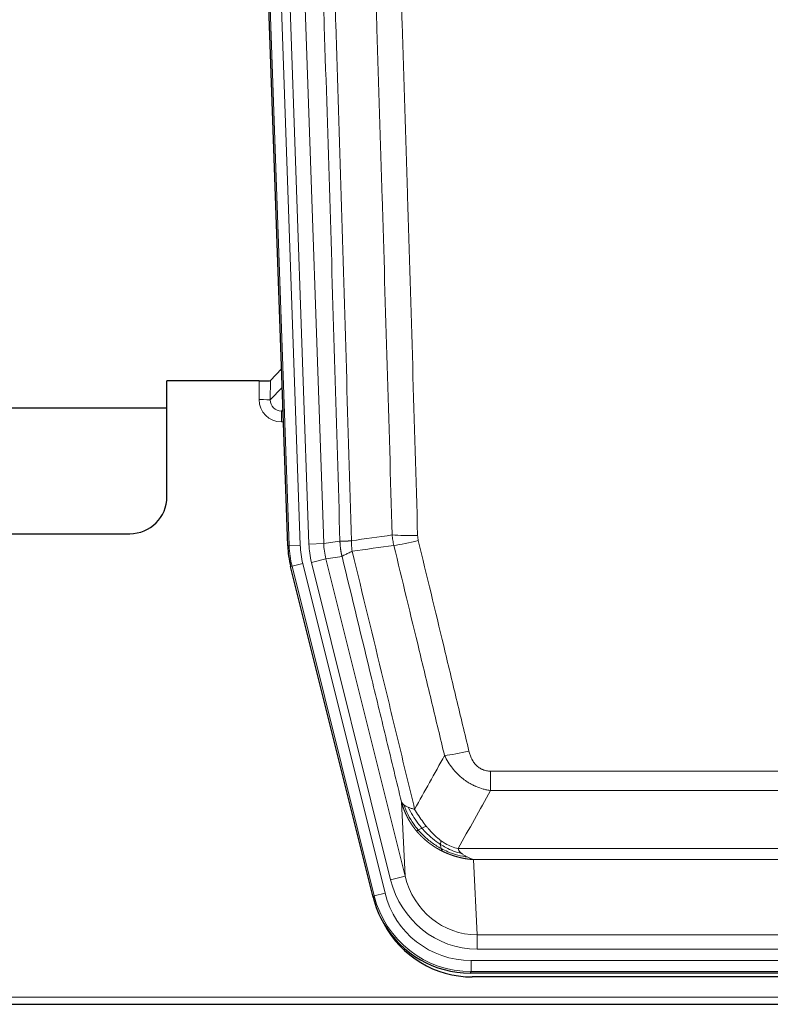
# Model space of a CAD drawing. Header units: inches. Extents: x 0 to 29700, y -16 to 21000.
# Tile 6 of 213: x 4063 to 4266, y 8980 to 9246. Entities that reach past the tile are written whole.
import ezdxf

# ---------------------------------------------------------------- set-up
doc = ezdxf.new("R2010")
doc.units = ezdxf.units.IN
doc.layers.add('1', color=7, linetype='Continuous', true_color=0xffffff)

msp = doc.modelspace()

# ---------------------------------------------------------------- linework, layer by layer
at = {"layer": '1', "color": 2, "linetype": 'Continuous', "lineweight": 25}
for p, q in [((4135.722, 9103.917), (4122.605, 9479.562)), ((4134.055, 9151.654), (4131.028, 9148.519)), ((4128.029, 9148.418), (4103.127, 9148.418)), ((4103.127, 9117.182), (4103.127, 9148.418)), ((4049.126, 9141.182), (4103.126, 9141.182)), ((4049.127, 9107.182), (4093.127, 9107.182)), ((4158.761, 9009.078), (4136.507, 9098.335)), ((4401.33, 8988.638), (4184.923, 8988.638)), ((4400.738, 8987.595), (4185.515, 8987.595)), ((4049.127, 8980.205), (4537.127, 8980.205))]:
    msp.add_line(p, q, dxfattribs=at)
at = {"layer": '1', "color": 110, "linetype": 'Continuous', "lineweight": 13}
for p, q in [((4136.096, 9103.97), (4122.985, 9479.413)), ((4125.979, 9479.517), (4139.09, 9104.074)), ((4128.371, 9478.575), (4141.437, 9104.404)), ((4132.363, 9478.714), (4145.429, 9104.543)), ((4128.019, 9143.37), (4128.029, 9148.418)), ((4131.028, 9148.519), (4131.017, 9143.288)), ((4131.017, 9143.288), (4134.231, 9146.616)), ((4134.437, 9140.723), (4134.01, 9140.281)), ((4134.01, 9140.281), (4134.01, 9137.361)), ((4134.01, 9140.281), (4134.453, 9140.281)), ((4134.01, 9137.361), (4134.555, 9137.361)), ((4145.429, 9104.543), (4149.806, 9105.158)), ((4135.722, 9103.917), (4136.096, 9103.97)), ((4139.09, 9104.074), (4136.096, 9103.97)), ((4141.437, 9104.404), (4145.429, 9104.543)), ((4142.135, 9099.442), (4146.01, 9100.409)), ((4150.362, 9101.02), (4146.01, 9100.409)), ((4146.01, 9100.409), (4167.362, 9014.771)), ((4136.88, 9098.388), (4136.507, 9098.335)), ((4139.787, 9099.112), (4136.88, 9098.388)), ((4159.054, 9009.453), (4136.88, 9098.388)), ((4139.787, 9099.112), (4161.961, 9010.178)), ((4163.486, 9013.804), (4142.135, 9099.442)), ((4190.455, 9037.884), (4190.455, 9043.125)), ((4190.455, 9043.125), (4395.798, 9043.125)), ((4395.798, 9037.884), (4190.455, 9037.884)), ((4167.362, 9014.771), (4166.405, 9034.826)), ((4181.724, 9022.265), (4404.529, 9022.265)), ((4185.837, 9019.235), (4186.805, 8998.956)), ((4400.417, 9019.235), (4185.837, 9019.235)), ((4163.486, 9013.804), (4167.362, 9014.771)), ((4158.761, 9009.078), (4159.054, 9009.453)), ((4161.961, 9010.178), (4159.054, 9009.453)), ((4186.805, 8995.092), (4186.805, 8998.956)), ((4186.805, 8998.956), (4399.448, 8998.956)), ((4399.448, 8995.092), (4186.805, 8995.092)), ((4185.216, 8989.013), (4185.216, 8992.009)), ((4185.216, 8992.009), (4401.037, 8992.009)), ((4185.216, 8989.013), (4184.923, 8988.638)), ((4401.037, 8989.013), (4185.216, 8989.013)), ((4049.127, 8982.152), (4537.127, 8982.152))]:
    msp.add_line(p, q, dxfattribs=at)
at = {"layer": '1', "color": 2, "linetype": 'Continuous', "lineweight": 25}
msp.add_arc((4093.127, 9117.182), 10, 270, 0, dxfattribs=at)
for centre, major_axis, ratio, start_param, end_param in [((4128.03, 9148.523), (-3, 0), 0.0349646, 1.5706703, 3.1078402), ((4162.743, 9104.868, 0), (26.774, 3.763), 0.9986144, 3.0370169, 3.2461684), ((4184.981, 9015.675, 0), (16.66, 21.323), 0.9977958, 2.4794378, 2.7643876), ((4185.541, 9014.611), (16.639, 21.297), 0.9990195, 2.7203481, 3.8043419), ((4184.981, 9015.675, 0), (16.66, 21.323), 0.9977958, 2.7643876, 3.8037475)]:
    msp.add_ellipse(centre, major_axis=major_axis, ratio=ratio, start_param=start_param, end_param=end_param, dxfattribs=at)
at = {"layer": '1', "color": 110, "linetype": 'Continuous', "lineweight": 13}
for centre, major_axis, ratio, start_param, end_param in [((4134.022, 9143.37), (-3.237, -5.067), 0.9977321, 5.2798208, 6.8506171), ((4128.019, 9143.292), (-3, 0.006), 0.0261769, 3.175273, 4.7124429), ((4134.022, 9143.292), (-1.726, -2.474), 0.9943829, 5.3201387, 6.890935), ((4170.76, 9107.863), (-9.996, -0.288), 0.1133347, 0.8101184, 1.5675278), ((4170.947, 9106.457), (-9.719, -2.353), 0.1107863, 0.7983441, 1.5439815), ((4163.108, 9104.92), (-26.766, -3.762), 0.9989218, 6.1786096, 6.387761), ((4163.108, 9104.92, 0), (23.799, 3.345), 0.9986144, 3.0370169, 3.2461684), ((4165.455, 9105.25), (-23.799, -3.345), 0.9986144, 6.1786096, 6.387761), ((4165.455, 9105.25), (-19.844, -2.789), 0.9980617, 6.1786096, 6.387761), ((4184.608, 9049.883), (-9.722, -2.342), 0.1329353, 0.7958322, 1.5387903), ((4186.726, 9019.939), (1.001, -20.961), 0.9530564, 4.9157844, 6.2370968), ((4186.726, 9019.939, 0), (1.185, -24.82), 0.9658521, 4.9157844, 6.2370968), ((4185.268, 9016.042), (-16.651, -21.313), 0.9982842, 5.6210305, 6.9453401), ((4185.268, 9016.042, 0), (14.809, 18.954), 0.9977958, 2.4794378, 3.8037475)]:
    msp.add_ellipse(centre, major_axis=major_axis, ratio=ratio, start_param=start_param, end_param=end_param, dxfattribs=at)
for points, knots in [([(4140.666, 9478.123), (4141.238, 9462.568), (4142.365, 9431.458), (4144.01, 9384.794), (4145.077, 9353.683), (4145.865, 9330.351), (4146.256, 9318.684), (4146.708, 9305.074), (4146.9, 9299.241), (4147.028, 9295.352), (4147.092, 9293.407), (4147.411, 9283.686), (4147.791, 9272.022), (4148.229, 9258.42), (4148.415, 9252.591), (4148.539, 9248.705), (4148.601, 9246.762), (4149.157, 9229.28), (4150.13, 9198.223), (4151.541, 9151.713), (4152.449, 9120.755), (4152.895, 9105.289)], [0, 0, 0, 0, 0.125, 0.25, 0.375, 0.375, 0.4375, 0.46875, 0.484375, 0.484375, 0.5, 0.5, 0.5625, 0.59375, 0.609375, 0.609375, 0.625, 0.625, 0.75, 0.875, 1, 1, 1, 1]), ([(4149.806, 9105.158), (4149.361, 9120.569), (4148.455, 9151.414), (4147.048, 9197.756), (4146.078, 9228.699), (4145.524, 9246.119), (4145.462, 9248.054), (4145.338, 9251.926), (4145.152, 9257.734), (4144.716, 9271.287), (4144.337, 9282.908), (4144.019, 9292.595), (4143.955, 9294.532), (4143.828, 9298.407), (4143.636, 9304.219), (4143.185, 9317.781), (4142.795, 9329.405), (4142.009, 9352.654), (4140.946, 9383.653), (4139.305, 9430.15), (4138.181, 9461.148), (4137.611, 9476.647)], [0, 0, 0, 0, 0.125, 0.25, 0.375, 0.375, 0.390625, 0.390625, 0.40625, 0.4375, 0.5, 0.5, 0.515625, 0.515625, 0.53125, 0.5625, 0.625, 0.625, 0.75, 0.875, 1, 1, 1, 1]), ([(4163.892, 9106.844), (4163.454, 9122.063), (4162.562, 9152.525), (4161.64, 9183.034), (4160.937, 9205.934), (4160.701, 9213.571), (4160.225, 9228.849), (4159.985, 9236.492), (4159.258, 9259.427), (4158.766, 9274.724), (4158.142, 9293.854), (4158.017, 9297.68), (4157.765, 9305.332), (4157.386, 9316.81), (4157.003, 9328.288), (4156.232, 9351.244), (4155.188, 9381.853), (4153.578, 9427.768), (4152.476, 9458.378), (4151.918, 9473.684)], [0, 0, 0, 0, 0.125, 0.25, 0.25, 0.3125, 0.3125, 0.375, 0.375, 0.5, 0.5, 0.53125, 0.53125, 0.5625, 0.625, 0.625, 0.75, 0.875, 1, 1, 1, 1]), ([(4158.801, 9474.027), (4159.359, 9458.703), (4160.459, 9428.054), (4162.067, 9382.082), (4163.109, 9351.435), (4163.88, 9328.45), (4164.262, 9316.958), (4164.641, 9305.465), (4164.892, 9297.804), (4165.017, 9293.973), (4165.641, 9274.819), (4166.132, 9259.503), (4166.857, 9236.539), (4167.097, 9228.887), (4167.573, 9213.59), (4167.809, 9205.944), (4168.511, 9183.015), (4169.432, 9152.467), (4170.322, 9121.967), (4170.76, 9106.729)], [0, 0, 0, 0, 0.125, 0.25, 0.375, 0.375, 0.4375, 0.46875, 0.46875, 0.5, 0.5, 0.625, 0.625, 0.6875, 0.6875, 0.75, 0.75, 0.875, 1, 1, 1, 1]), ([(4149.806, 9105.158), (4149.807, 9105.158), (4149.809, 9105.158), (4149.812, 9105.158), (4149.815, 9105.158), (4149.819, 9105.157), (4149.822, 9105.157), (4149.826, 9105.157), (4149.831, 9105.156), (4149.835, 9105.156), (4149.84, 9105.156), (4149.845, 9105.156), (4149.851, 9105.155), (4149.856, 9105.155), (4149.862, 9105.155), (4149.868, 9105.155), (4149.874, 9105.154), (4149.881, 9105.154), (4149.888, 9105.154), (4149.895, 9105.154), (4149.902, 9105.154), (4149.91, 9105.153), (4149.918, 9105.153), (4149.926, 9105.153), (4149.934, 9105.153), (4149.943, 9105.153), (4149.952, 9105.153), (4149.961, 9105.152), (4149.97, 9105.152), (4149.98, 9105.152), (4149.99, 9105.152), (4150, 9105.152), (4150.01, 9105.152), (4150.021, 9105.152), (4150.032, 9105.152), (4150.043, 9105.152), (4150.054, 9105.152), (4150.066, 9105.152), (4150.078, 9105.152), (4150.09, 9105.152), (4150.102, 9105.152), (4150.115, 9105.152), (4150.128, 9105.152), (4150.141, 9105.152), (4150.154, 9105.152), (4150.168, 9105.152), (4150.182, 9105.152), (4150.196, 9105.152), (4150.21, 9105.152), (4150.225, 9105.152), (4150.24, 9105.152), (4150.255, 9105.152), (4150.27, 9105.152), (4150.285, 9105.152), (4150.301, 9105.153), (4150.317, 9105.153), (4150.334, 9105.153), (4150.35, 9105.153), (4150.367, 9105.153), (4150.384, 9105.154), (4150.401, 9105.154), (4150.419, 9105.154), (4150.436, 9105.154), (4150.454, 9105.154), (4150.472, 9105.155), (4150.491, 9105.155), (4150.509, 9105.155), (4150.528, 9105.156), (4150.548, 9105.156), (4150.567, 9105.156), (4150.587, 9105.157), (4150.606, 9105.157), (4150.626, 9105.158), (4150.647, 9105.158), (4150.667, 9105.158), (4150.688, 9105.159), (4150.715, 9105.159), (4150.749, 9105.16), (4150.79, 9105.161), (4150.831, 9105.162), (4150.874, 9105.164), (4150.917, 9105.165), (4150.961, 9105.166), (4151.006, 9105.168), (4151.051, 9105.17), (4151.098, 9105.172), (4151.145, 9105.174), (4151.193, 9105.176), (4151.242, 9105.178), (4151.291, 9105.18), (4151.341, 9105.182), (4151.392, 9105.185), (4151.444, 9105.188), (4151.496, 9105.19), (4151.549, 9105.193), (4151.603, 9105.196), (4151.658, 9105.199), (4151.713, 9105.203), (4151.769, 9105.206), (4151.826, 9105.21), (4151.884, 9105.213), (4151.942, 9105.217), (4152.001, 9105.221), (4152.06, 9105.225), (4152.121, 9105.229), (4152.181, 9105.233), (4152.243, 9105.238), (4152.305, 9105.242), (4152.368, 9105.247), (4152.432, 9105.252), (4152.496, 9105.257), (4152.561, 9105.262), (4152.627, 9105.267), (4152.693, 9105.272), (4152.76, 9105.278), (4152.827, 9105.283), (4152.873, 9105.287), (4152.895, 9105.289)], [0, 0, 0, 0, 0.0066687, 0.0133374, 0.0200061, 0.0266746, 0.0333432, 0.0400116, 0.0466801, 0.0533484, 0.0600168, 0.066685, 0.0733532, 0.0800214, 0.0866895, 0.0933575, 0.1000255, 0.1066935, 0.1133614, 0.1200292, 0.126697, 0.1333647, 0.1400324, 0.1467001, 0.1533676, 0.1600352, 0.1667026, 0.1733701, 0.1800374, 0.1867047, 0.193372, 0.2000392, 0.2067064, 0.2133735, 0.2200405, 0.2267075, 0.2333745, 0.2400414, 0.2467082, 0.253375, 0.2600418, 0.2667085, 0.2733751, 0.2800417, 0.2867082, 0.2933747, 0.3000412, 0.3067075, 0.3133739, 0.3200401, 0.3267064, 0.3333725, 0.3400387, 0.3467047, 0.3533708, 0.3600367, 0.3667026, 0.3733685, 0.3800343, 0.3867001, 0.3933658, 0.4000315, 0.4066971, 0.4133626, 0.4200281, 0.4266936, 0.433359, 0.4400243, 0.4466896, 0.4533549, 0.4600201, 0.4666852, 0.4733503, 0.4800154, 0.4866804, 0.4933453, 0.5000102, 0.5125098, 0.5250093, 0.5375088, 0.5500082, 0.5625077, 0.5750071, 0.5875066, 0.600006, 0.6125054, 0.6250049, 0.6375043, 0.6500037, 0.6625032, 0.6750026, 0.6875021, 0.7000016, 0.7125011, 0.7250006, 0.7375001, 0.7499997, 0.7624993, 0.7749989, 0.7874985, 0.7999982, 0.812498, 0.8249977, 0.8374975, 0.8499974, 0.8624973, 0.8749972, 0.8874972, 0.8999973, 0.9124974, 0.9249976, 0.9374978, 0.9499981, 0.9624985, 0.9749989, 0.9874994, 1, 1, 1, 1]), ([(4150.362, 9101.02), (4150.357, 9101.041), (4150.347, 9101.083), (4150.332, 9101.147), (4150.317, 9101.213), (4150.301, 9101.279), (4150.286, 9101.347), (4150.271, 9101.416), (4150.255, 9101.487), (4150.24, 9101.559), (4150.224, 9101.632), (4150.209, 9101.706), (4150.194, 9101.782), (4150.178, 9101.859), (4150.163, 9101.937), (4150.148, 9102.016), (4150.133, 9102.097), (4150.118, 9102.179), (4150.103, 9102.263), (4150.088, 9102.347), (4150.074, 9102.433), (4150.059, 9102.521), (4150.045, 9102.609), (4150.031, 9102.699), (4150.017, 9102.791), (4150.003, 9102.883), (4149.99, 9102.977), (4149.969, 9103.128), (4149.943, 9103.33), (4149.915, 9103.577), (4149.891, 9103.806), (4149.872, 9104.018), (4149.856, 9104.211), (4149.843, 9104.386), (4149.833, 9104.544), (4149.825, 9104.683), (4149.819, 9104.805), (4149.815, 9104.908), (4149.811, 9104.993), (4149.809, 9105.06), (4149.807, 9105.109), (4149.806, 9105.14), (4149.806, 9105.154), (4149.806, 9105.158)], [0, 0, 0, 0, 0.0155037, 0.0313049, 0.0474035, 0.0637997, 0.0804935, 0.097485, 0.1147743, 0.1323613, 0.1502462, 0.1684289, 0.1869096, 0.2056883, 0.224765, 0.2441397, 0.2638126, 0.2837835, 0.3040527, 0.32462, 0.3454856, 0.3666494, 0.3881116, 0.409872, 0.4319308, 0.454288, 0.4769435, 0.4998975, 0.5635611, 0.6228928, 0.6778927, 0.7285606, 0.7748966, 0.8169007, 0.8545729, 0.8879131, 0.9169214, 0.9415977, 0.9619421, 0.9779545, 0.989635, 0.9969835, 1, 1, 1, 1]), ([(4153.107, 9102.455), (4153.032, 9102.921), (4152.99, 9103.39), (4152.932, 9104.336), (4152.916, 9104.811), (4152.895, 9105.289)], [0, 0, 0, 0, 0.5, 0.5, 1, 1, 1, 1]), ([(4170.947, 9105.318), (4170.891, 9105.55), (4170.848, 9105.783), (4170.785, 9106.254), (4170.766, 9106.491), (4170.76, 9106.729)], [0, 0, 0, 0, 0.5, 0.5, 1, 1, 1, 1]), ([(4170.947, 9105.318), (4173.233, 9095.84), (4175.514, 9086.367), (4178.929, 9072.166), (4180.067, 9067.434), (4182.339, 9057.973), (4183.474, 9053.243), (4184.608, 9048.516)], [0, 0, 0, 0, 0.5, 0.5, 0.75, 0.75, 1, 1, 1, 1]), ([(4150.362, 9101.02), (4150.383, 9101.071), (4150.461, 9101.138), (4150.725, 9101.304), (4150.911, 9101.404), (4151.382, 9101.641), (4151.667, 9101.778), (4152.326, 9102.088), (4152.699, 9102.262), (4153.107, 9102.455)], [0, 0, 0, 0, 0.25, 0.25, 0.5, 0.5, 0.75, 0.75, 1, 1, 1, 1]), ([(4153.107, 9102.455), (4155.929, 9090.83), (4158.745, 9079.214), (4162.959, 9061.803), (4164.362, 9056.001), (4167.164, 9044.403), (4168.563, 9038.606), (4169.961, 9032.812)], [0, 0, 0, 0, 0.5, 0.5, 0.75, 0.75, 1, 1, 1, 1]), ([(4178.028, 9047.321), (4176.893, 9052.042), (4175.756, 9056.764), (4173.481, 9066.212), (4172.342, 9070.938), (4168.923, 9085.119), (4166.639, 9094.579), (4164.351, 9104.044)], [0, 0, 0, 0, 0.25, 0.25, 0.5, 0.5, 1, 1, 1, 1]), ([(4166.405, 9034.826), (4165.074, 9040.334), (4163.742, 9045.844), (4161.074, 9056.868), (4159.738, 9062.382), (4155.728, 9078.932), (4153.048, 9089.972), (4150.362, 9101.02)], [0, 0, 0, 0, 0.25, 0.25, 0.5, 0.5, 1, 1, 1, 1]), ([(4190.455, 9037.884), (4190.121, 9037.933), (4189.787, 9037.991), (4189.124, 9038.131), (4188.796, 9038.21), (4187.82, 9038.481), (4187.183, 9038.703), (4186.48, 9039), (4186.402, 9039.033), (4186.246, 9039.102), (4186.169, 9039.137), (4185.937, 9039.244), (4185.785, 9039.318), (4185.33, 9039.546), (4184.735, 9039.87), (4184.162, 9040.231), (4183.741, 9040.517), (4183.533, 9040.663), (4183.327, 9040.814), (4183.191, 9040.916), (4183.123, 9040.968), (4182.517, 9041.437), (4182.009, 9041.886), (4181.29, 9042.602), (4181.058, 9042.849), (4180.719, 9043.229), (4180.608, 9043.357), (4180.39, 9043.618), (4180.282, 9043.75), (4179.755, 9044.417), (4179.367, 9044.971), (4178.652, 9046.118), (4178.326, 9046.71), (4178.028, 9047.321)], [0, 0, 0, 0, 0.0625, 0.0625, 0.125, 0.125, 0.25, 0.25, 0.265625, 0.265625, 0.28125, 0.28125, 0.3125, 0.3125, 0.375, 0.4375, 0.4375, 0.46875, 0.484375, 0.484375, 0.5, 0.5, 0.625, 0.625, 0.6875, 0.6875, 0.71875, 0.71875, 0.75, 0.75, 0.875, 0.875, 1, 1, 1, 1]), ([(4190.455, 9043.125), (4190.273, 9043.125), (4190.09, 9043.133), (4189.727, 9043.165), (4189.547, 9043.189), (4189.191, 9043.254), (4189.016, 9043.295), (4188.669, 9043.395), (4188.498, 9043.454), (4188.287, 9043.539), (4188.245, 9043.557), (4188.162, 9043.593), (4188.037, 9043.649), (4187.916, 9043.71), (4187.677, 9043.838), (4187.369, 9044.024), (4187.082, 9044.241), (4186.909, 9044.386), (4186.874, 9044.416), (4186.806, 9044.476), (4186.773, 9044.506), (4186.673, 9044.599), (4186.608, 9044.662), (4186.418, 9044.856), (4186.299, 9044.99), (4186.072, 9045.267), (4185.965, 9045.41), (4185.762, 9045.706), (4185.667, 9045.858), (4185.554, 9046.052), (4185.532, 9046.092), (4185.488, 9046.171), (4185.466, 9046.21), (4185.402, 9046.33), (4185.361, 9046.41), (4185.243, 9046.652), (4185.169, 9046.816), (4185.032, 9047.147), (4184.969, 9047.314), (4184.792, 9047.821), (4184.692, 9048.166), (4184.608, 9048.516)], [0, 0, 0, 0, 0.0625, 0.0625, 0.125, 0.125, 0.1875, 0.1875, 0.25, 0.25, 0.265625, 0.265625, 0.28125, 0.3125, 0.3125, 0.375, 0.4375, 0.4375, 0.453125, 0.453125, 0.46875, 0.46875, 0.5, 0.5, 0.5625, 0.5625, 0.625, 0.625, 0.6875, 0.6875, 0.703125, 0.703125, 0.71875, 0.71875, 0.75, 0.75, 0.8125, 0.8125, 0.875, 0.875, 1, 1, 1, 1]), ([(4170.436, 9026.999), (4170.425, 9027.013), (4170.402, 9027.041), (4170.367, 9027.083), (4170.331, 9027.126), (4170.295, 9027.17), (4170.259, 9027.215), (4170.223, 9027.26), (4170.186, 9027.306), (4170.148, 9027.353), (4170.111, 9027.4), (4170.073, 9027.448), (4170.034, 9027.497), (4169.995, 9027.547), (4169.956, 9027.597), (4169.917, 9027.648), (4169.877, 9027.7), (4169.837, 9027.753), (4169.796, 9027.807), (4169.756, 9027.861), (4169.715, 9027.916), (4169.673, 9027.972), (4169.632, 9028.029), (4169.59, 9028.086), (4169.548, 9028.144), (4169.505, 9028.204), (4169.462, 9028.263), (4169.42, 9028.324), (4169.376, 9028.386), (4169.333, 9028.448), (4169.289, 9028.511), (4169.245, 9028.575), (4169.201, 9028.64), (4169.157, 9028.706), (4169.113, 9028.772), (4169.068, 9028.84), (4169.023, 9028.908), (4168.978, 9028.977), (4168.933, 9029.047), (4168.888, 9029.118), (4168.842, 9029.189), (4168.797, 9029.262), (4168.751, 9029.335), (4168.705, 9029.41), (4168.66, 9029.485), (4168.614, 9029.561), (4168.568, 9029.638), (4168.522, 9029.716), (4168.475, 9029.795), (4168.429, 9029.875), (4168.383, 9029.955), (4168.337, 9030.037), (4168.291, 9030.119), (4168.244, 9030.203), (4168.198, 9030.287), (4168.152, 9030.372), (4168.106, 9030.458), (4168.06, 9030.545), (4168.014, 9030.633), (4167.968, 9030.722), (4167.922, 9030.812), (4167.876, 9030.903), (4167.83, 9030.995), (4167.785, 9031.088), (4167.739, 9031.181), (4167.694, 9031.276), (4167.649, 9031.372), (4167.604, 9031.468), (4167.559, 9031.566), (4167.514, 9031.665), (4167.47, 9031.764), (4167.426, 9031.865), (4167.382, 9031.966), (4167.338, 9032.069), (4167.295, 9032.172), (4167.252, 9032.277), (4167.209, 9032.382), (4167.166, 9032.488), (4167.124, 9032.596), (4167.082, 9032.704), (4167.041, 9032.814), (4167, 9032.924), (4166.959, 9033.035), (4166.919, 9033.148), (4166.879, 9033.261), (4166.839, 9033.376), (4166.8, 9033.491), (4166.761, 9033.607), (4166.723, 9033.725), (4166.686, 9033.843), (4166.649, 9033.962), (4166.612, 9034.083), (4166.576, 9034.204), (4166.54, 9034.327), (4166.506, 9034.45), (4166.471, 9034.574), (4166.437, 9034.7), (4166.416, 9034.784), (4166.405, 9034.826)], [0, 0, 0, 0, 0.0060657, 0.012223, 0.0184718, 0.0248123, 0.0312443, 0.0377679, 0.0443831, 0.0510899, 0.0578883, 0.0647782, 0.0717598, 0.0788329, 0.0859977, 0.093254, 0.1006019, 0.1080414, 0.1155725, 0.1231952, 0.1309095, 0.1387154, 0.1466129, 0.1546019, 0.1626826, 0.1708549, 0.1791188, 0.1874742, 0.1959213, 0.20446, 0.2130903, 0.2218121, 0.2306256, 0.2395307, 0.2485274, 0.2576156, 0.2667955, 0.276067, 0.2854301, 0.2948848, 0.3044311, 0.314069, 0.3237985, 0.3336196, 0.3435324, 0.3535367, 0.3636326, 0.3738202, 0.3840993, 0.3944701, 0.4049324, 0.4154864, 0.426132, 0.4368691, 0.4476979, 0.4586183, 0.4696303, 0.480734, 0.4919292, 0.503216, 0.5145945, 0.5260645, 0.5376262, 0.5492795, 0.5610244, 0.5728609, 0.584789, 0.5968087, 0.60892, 0.621123, 0.6334175, 0.6458037, 0.6582815, 0.6708509, 0.6835119, 0.6962645, 0.7091087, 0.7220445, 0.735072, 0.748191, 0.7614017, 0.774704, 0.7880979, 0.8015834, 0.8151605, 0.8288293, 0.8425896, 0.8564416, 0.8703852, 0.8844204, 0.8985472, 0.9127656, 0.9270756, 0.9414773, 0.9559705, 0.9705554, 0.9852319, 1, 1, 1, 1]), ([(4166.405, 9034.826), (4166.462, 9034.683), (4166.544, 9034.545), (4166.757, 9034.284), (4166.889, 9034.16), (4167.044, 9034.043)], [0, 0, 0, 0, 0.5, 0.5, 1, 1, 1, 1]), ([(4170.927, 9027.229), (4170.492, 9027.74), (4170.082, 9028.269), (4168.552, 9030.451), (4167.656, 9032.23), (4167.044, 9034.043)], [0, 0, 0, 0, 0.25, 0.25, 1, 1, 1, 1]), ([(4167.044, 9034.043), (4167.2, 9033.918), (4167.38, 9033.799), (4167.784, 9033.575), (4168.009, 9033.469), (4168.254, 9033.371)], [0, 0, 0, 0, 0.5, 0.5, 1, 1, 1, 1]), ([(4171.912, 9027.756), (4171.541, 9028.188), (4171.184, 9028.633), (4169.824, 9030.451), (4168.953, 9031.906), (4168.254, 9033.371)], [0, 0, 0, 0, 0.25, 0.25, 1, 1, 1, 1]), ([(4168.254, 9033.371), (4168.5, 9033.265), (4168.766, 9033.165), (4169.337, 9032.978), (4169.641, 9032.892), (4169.961, 9032.812)], [0, 0, 0, 0, 0.5, 0.5, 1, 1, 1, 1]), ([(4173.137, 9028.205), (4172.838, 9028.575), (4172.547, 9028.953), (4171.421, 9030.483), (4170.654, 9031.672), (4169.961, 9032.812)], [0, 0, 0, 0, 0.25, 0.25, 1, 1, 1, 1]), ([(4171.912, 9027.756), (4172.011, 9027.805), (4172.112, 9027.852), (4172.369, 9027.966), (4172.527, 9028.03), (4172.837, 9028.137), (4172.991, 9028.179), (4173.137, 9028.205)], [0, 0, 0, 0, 0.25, 0.25, 0.625, 0.625, 1, 1, 1, 1]), ([(4177.106, 9024.327), (4176.926, 9024.457), (4176.747, 9024.593), (4176.04, 9025.152), (4175.525, 9025.611), (4174.531, 9026.592), (4174.052, 9027.114), (4173.438, 9027.837), (4173.286, 9028.02), (4173.137, 9028.205)], [0, 0, 0, 0, 0.125, 0.125, 0.5, 0.5, 0.875, 0.875, 1, 1, 1, 1]), ([(4170.436, 9026.999), (4170.472, 9027.006), (4170.515, 9027.02), (4170.62, 9027.066), (4170.683, 9027.097), (4170.809, 9027.164), (4170.865, 9027.195), (4170.927, 9027.229)], [0, 0, 0, 0, 0.375, 0.375, 0.75, 0.75, 1, 1, 1, 1]), ([(4177.439, 9021.517), (4177.417, 9021.527), (4177.373, 9021.549), (4177.307, 9021.582), (4177.241, 9021.615), (4177.175, 9021.649), (4177.109, 9021.683), (4177.043, 9021.717), (4176.977, 9021.751), (4176.91, 9021.786), (4176.844, 9021.821), (4176.778, 9021.856), (4176.711, 9021.892), (4176.645, 9021.928), (4176.578, 9021.965), (4176.512, 9022.001), (4176.445, 9022.038), (4176.378, 9022.076), (4176.312, 9022.113), (4176.245, 9022.151), (4176.178, 9022.19), (4176.111, 9022.228), (4176.044, 9022.267), (4175.977, 9022.306), (4175.91, 9022.346), (4175.844, 9022.386), (4175.777, 9022.426), (4175.71, 9022.467), (4175.642, 9022.508), (4175.575, 9022.55), (4175.508, 9022.591), (4175.441, 9022.633), (4175.374, 9022.676), (4175.307, 9022.718), (4175.24, 9022.761), (4175.173, 9022.805), (4175.106, 9022.849), (4175.039, 9022.893), (4174.972, 9022.937), (4174.904, 9022.982), (4174.837, 9023.027), (4174.77, 9023.073), (4174.703, 9023.119), (4174.636, 9023.165), (4174.569, 9023.212), (4174.502, 9023.259), (4174.435, 9023.306), (4174.368, 9023.354), (4174.301, 9023.402), (4174.234, 9023.451), (4174.167, 9023.499), (4174.1, 9023.549), (4174.034, 9023.598), (4173.967, 9023.648), (4173.9, 9023.699), (4173.833, 9023.749), (4173.767, 9023.8), (4173.7, 9023.852), (4173.634, 9023.904), (4173.567, 9023.956), (4173.501, 9024.009), (4173.434, 9024.062), (4173.368, 9024.115), (4173.302, 9024.169), (4173.236, 9024.223), (4173.169, 9024.277), (4173.103, 9024.332), (4173.037, 9024.388), (4172.972, 9024.443), (4172.906, 9024.499), (4172.84, 9024.556), (4172.774, 9024.613), (4172.709, 9024.67), (4172.643, 9024.728), (4172.578, 9024.786), (4172.513, 9024.844), (4172.448, 9024.903), (4172.383, 9024.962), (4172.318, 9025.022), (4172.253, 9025.082), (4172.188, 9025.142), (4172.124, 9025.203), (4172.059, 9025.265), (4171.995, 9025.326), (4171.931, 9025.388), (4171.867, 9025.451), (4171.803, 9025.513), (4171.739, 9025.577), (4171.675, 9025.64), (4171.612, 9025.704), (4171.548, 9025.769), (4171.485, 9025.834), (4171.422, 9025.899), (4171.359, 9025.965), (4171.296, 9026.031), (4171.234, 9026.097), (4171.171, 9026.164), (4171.109, 9026.232), (4171.047, 9026.299), (4170.985, 9026.367), (4170.923, 9026.436), (4170.862, 9026.505), (4170.8, 9026.574), (4170.739, 9026.644), (4170.678, 9026.714), (4170.617, 9026.785), (4170.557, 9026.856), (4170.496, 9026.927), (4170.456, 9026.975), (4170.436, 9026.999)], [0, 0, 0, 0, 0.0082024, 0.0164263, 0.0246716, 0.0329384, 0.0412265, 0.0495362, 0.0578672, 0.0662198, 0.0745938, 0.0829892, 0.0914062, 0.0998446, 0.1083045, 0.1167859, 0.1252887, 0.1338131, 0.1423589, 0.1509263, 0.1595151, 0.1681255, 0.1767574, 0.1854108, 0.1940858, 0.2027822, 0.2115002, 0.2202398, 0.2290008, 0.2377835, 0.2465876, 0.2554134, 0.2642606, 0.2731295, 0.2820199, 0.2909319, 0.2998654, 0.3088206, 0.3177973, 0.3267956, 0.3358154, 0.3448569, 0.35392, 0.3630047, 0.3721109, 0.3812388, 0.3903883, 0.3995594, 0.4087522, 0.4179665, 0.4272025, 0.4364601, 0.4457393, 0.4550402, 0.4643627, 0.4737069, 0.4830727, 0.4924601, 0.5018692, 0.5113, 0.5207524, 0.5302265, 0.5397222, 0.5492397, 0.5587788, 0.5683395, 0.577922, 0.5875261, 0.5971519, 0.6067994, 0.6164686, 0.6261595, 0.6358721, 0.6456064, 0.6553624, 0.6651401, 0.6749395, 0.6847606, 0.6946034, 0.704468, 0.7143542, 0.7242622, 0.734192, 0.7441434, 0.7541166, 0.7641115, 0.7741282, 0.7841666, 0.7942268, 0.8043087, 0.8144123, 0.8245377, 0.8346848, 0.8448538, 0.8550444, 0.8652568, 0.875491, 0.885747, 0.8960247, 0.9063242, 0.9166455, 0.9269886, 0.9373534, 0.9477401, 0.9581485, 0.9685787, 0.9790306, 0.9895044, 1, 1, 1, 1]), ([(4170.927, 9027.229), (4170.957, 9027.246), (4170.99, 9027.264), (4171.124, 9027.339), (4171.237, 9027.402), (4171.487, 9027.538), (4171.623, 9027.611), (4171.814, 9027.708), (4171.863, 9027.732), (4171.912, 9027.756)], [0, 0, 0, 0, 0.125, 0.125, 0.5, 0.5, 0.875, 0.875, 1, 1, 1, 1]), ([(4177.124, 9022.229), (4176.835, 9022.384), (4176.549, 9022.547), (4175.415, 9023.224), (4174.592, 9023.797), (4173.027, 9025.056), (4172.286, 9025.744), (4171.368, 9026.724), (4171.144, 9026.974), (4170.927, 9027.229)], [0, 0, 0, 0, 0.125, 0.125, 0.5, 0.5, 0.875, 0.875, 1, 1, 1, 1]), ([(4176.956, 9023.345), (4176.727, 9023.491), (4176.5, 9023.642), (4175.598, 9024.269), (4174.939, 9024.784), (4173.669, 9025.896), (4173.059, 9026.491), (4172.287, 9027.328), (4172.098, 9027.54), (4171.912, 9027.756)], [0, 0, 0, 0, 0.125, 0.125, 0.5, 0.5, 0.875, 0.875, 1, 1, 1, 1]), ([(4176.956, 9023.345), (4176.954, 9023.443), (4176.956, 9023.54), (4176.969, 9023.774), (4176.985, 9023.908), (4177.033, 9024.145), (4177.065, 9024.248), (4177.106, 9024.327)], [0, 0, 0, 0, 0.25, 0.25, 0.625, 0.625, 1, 1, 1, 1]), ([(4177.124, 9022.229), (4177.112, 9022.269), (4177.101, 9022.31), (4177.056, 9022.479), (4177.027, 9022.616), (4176.983, 9022.9), (4176.968, 9023.049), (4176.958, 9023.247), (4176.957, 9023.296), (4176.956, 9023.345)], [0, 0, 0, 0, 0.125, 0.125, 0.5, 0.5, 0.875, 0.875, 1, 1, 1, 1]), ([(4182.595, 9020.927), (4181.184, 9021.247), (4179.748, 9021.788), (4177.877, 9022.782), (4177.413, 9023.053), (4176.956, 9023.345)], [0, 0, 0, 0, 0.75, 0.75, 1, 1, 1, 1]), ([(4181.724, 9022.265), (4180.504, 9022.478), (4179.327, 9022.943), (4177.834, 9023.824), (4177.466, 9024.066), (4177.106, 9024.327)], [0, 0, 0, 0, 0.75, 0.75, 1, 1, 1, 1]), ([(4177.439, 9021.517), (4177.406, 9021.575), (4177.367, 9021.644), (4177.285, 9021.806), (4177.242, 9021.899), (4177.174, 9022.073), (4177.149, 9022.149), (4177.124, 9022.229)], [0, 0, 0, 0, 0.375, 0.375, 0.75, 0.75, 1, 1, 1, 1]), ([(4184.266, 9019.927), (4182.493, 9020.15), (4180.664, 9020.632), (4178.29, 9021.638), (4177.702, 9021.919), (4177.124, 9022.229)], [0, 0, 0, 0, 0.75, 0.75, 1, 1, 1, 1]), ([(4185.837, 9019.235), (4185.815, 9019.237), (4185.77, 9019.24), (4185.704, 9019.246), (4185.637, 9019.251), (4185.571, 9019.257), (4185.504, 9019.263), (4185.437, 9019.269), (4185.37, 9019.275), (4185.303, 9019.282), (4185.236, 9019.289), (4185.169, 9019.296), (4185.101, 9019.303), (4185.034, 9019.31), (4184.966, 9019.318), (4184.898, 9019.325), (4184.831, 9019.333), (4184.763, 9019.342), (4184.695, 9019.35), (4184.627, 9019.359), (4184.558, 9019.367), (4184.49, 9019.377), (4184.422, 9019.386), (4184.353, 9019.395), (4184.285, 9019.405), (4184.216, 9019.415), (4184.147, 9019.425), (4184.079, 9019.436), (4184.01, 9019.446), (4183.941, 9019.457), (4183.872, 9019.468), (4183.802, 9019.479), (4183.733, 9019.491), (4183.664, 9019.503), (4183.594, 9019.515), (4183.525, 9019.527), (4183.455, 9019.539), (4183.386, 9019.552), (4183.316, 9019.565), (4183.246, 9019.578), (4183.176, 9019.592), (4183.106, 9019.605), (4183.036, 9019.619), (4182.966, 9019.633), (4182.896, 9019.648), (4182.826, 9019.662), (4182.755, 9019.677), (4182.685, 9019.692), (4182.614, 9019.708), (4182.544, 9019.723), (4182.473, 9019.739), (4182.403, 9019.755), (4182.332, 9019.771), (4182.261, 9019.788), (4182.19, 9019.805), (4182.119, 9019.822), (4182.048, 9019.839), (4181.977, 9019.857), (4181.906, 9019.875), (4181.835, 9019.893), (4181.764, 9019.911), (4181.693, 9019.93), (4181.621, 9019.949), (4181.55, 9019.968), (4181.478, 9019.987), (4181.407, 9020.007), (4181.335, 9020.027), (4181.264, 9020.047), (4181.192, 9020.067), (4181.121, 9020.088), (4181.049, 9020.109), (4180.977, 9020.13), (4180.905, 9020.152), (4180.834, 9020.174), (4180.762, 9020.196), (4180.69, 9020.218), (4180.618, 9020.24), (4180.546, 9020.263), (4180.474, 9020.286), (4180.402, 9020.31), (4180.33, 9020.334), (4180.258, 9020.358), (4180.186, 9020.382), (4180.113, 9020.406), (4180.041, 9020.431), (4179.969, 9020.456), (4179.897, 9020.482), (4179.825, 9020.507), (4179.752, 9020.533), (4179.68, 9020.559), (4179.608, 9020.586), (4179.536, 9020.613), (4179.463, 9020.64), (4179.391, 9020.667), (4179.319, 9020.695), (4179.246, 9020.723), (4179.174, 9020.751), (4179.102, 9020.779), (4179.029, 9020.808), (4178.957, 9020.837), (4178.884, 9020.867), (4178.812, 9020.896), (4178.74, 9020.926), (4178.667, 9020.956), (4178.595, 9020.987), (4178.523, 9021.018), (4178.45, 9021.049), (4178.378, 9021.08), (4178.306, 9021.112), (4178.233, 9021.144), (4178.161, 9021.177), (4178.089, 9021.209), (4178.016, 9021.242), (4177.944, 9021.275), (4177.872, 9021.309), (4177.8, 9021.343), (4177.728, 9021.377), (4177.655, 9021.411), (4177.583, 9021.446), (4177.511, 9021.481), (4177.463, 9021.505), (4177.439, 9021.517)], [0, 0, 0, 0, 0.007775, 0.0155603, 0.0233558, 0.0311618, 0.038978, 0.0468046, 0.0546416, 0.0624889, 0.0703466, 0.0782147, 0.0860931, 0.093982, 0.1018813, 0.109791, 0.1177112, 0.1256417, 0.1335828, 0.1415343, 0.1494962, 0.1574687, 0.1654516, 0.173445, 0.1814489, 0.1894634, 0.1974883, 0.2055238, 0.2135699, 0.2216264, 0.2296936, 0.2377713, 0.2458596, 0.2539585, 0.2620679, 0.270188, 0.2783187, 0.28646, 0.2946119, 0.3027745, 0.3109477, 0.3191316, 0.3273261, 0.3355314, 0.3437472, 0.3519738, 0.3602111, 0.3684591, 0.3767178, 0.3849872, 0.3932673, 0.4015582, 0.4098598, 0.4181722, 0.4264954, 0.4348293, 0.443174, 0.4515295, 0.4598958, 0.4682728, 0.4766607, 0.4850594, 0.493469, 0.5018893, 0.5103206, 0.5187626, 0.5272155, 0.5356793, 0.544154, 0.5526395, 0.561136, 0.5696433, 0.5781615, 0.5866906, 0.5952307, 0.6037817, 0.6123436, 0.6209165, 0.6295003, 0.638095, 0.6467007, 0.6553174, 0.6639451, 0.6725838, 0.6812334, 0.6898941, 0.6985657, 0.7072484, 0.7159421, 0.7246468, 0.7333625, 0.7420893, 0.7508272, 0.759576, 0.768336, 0.777107, 0.7858891, 0.7946823, 0.8034866, 0.812302, 0.8211284, 0.829966, 0.8388147, 0.8476746, 0.8565455, 0.8654276, 0.8743209, 0.8832252, 0.8921408, 0.9010675, 0.9100054, 0.9189544, 0.9279147, 0.9368861, 0.9458688, 0.9548626, 0.9638676, 0.9728839, 0.9819114, 0.9909501, 1, 1, 1, 1]), ([(4182.595, 9020.927), (4182.476, 9021.024), (4182.366, 9021.124), (4182.118, 9021.383), (4181.992, 9021.546), (4181.806, 9021.892), (4181.745, 9022.074), (4181.724, 9022.265)], [0, 0, 0, 0, 0.25, 0.25, 0.625, 0.625, 1, 1, 1, 1]), ([(4184.266, 9019.927), (4184.192, 9019.962), (4184.118, 9019.998), (4183.822, 9020.146), (4183.6, 9020.263), (4183.173, 9020.513), (4182.967, 9020.645), (4182.715, 9020.831), (4182.654, 9020.879), (4182.595, 9020.927)], [0, 0, 0, 0, 0.125, 0.125, 0.5, 0.5, 0.875, 0.875, 1, 1, 1, 1]), ([(4185.837, 9019.235), (4185.684, 9019.301), (4185.508, 9019.375), (4185.125, 9019.539), (4184.918, 9019.628), (4184.56, 9019.789), (4184.413, 9019.856), (4184.266, 9019.927)], [0, 0, 0, 0, 0.375, 0.375, 0.75, 0.75, 1, 1, 1, 1])]:
    msp.add_open_spline(points, degree=3, knots=knots, dxfattribs=at)
for points in [[(4152.895, 9105.289), (4156.56, 9105.809), (4160.226, 9106.328), (4163.892, 9106.844)], [(4164.351, 9104.044), (4164.238, 9104.504), (4164.05, 9105.43), (4163.933, 9106.37), (4163.892, 9106.844)], [(4164.351, 9104.044), (4160.602, 9103.517), (4156.855, 9102.987), (4153.107, 9102.455)], [(4169.961, 9032.812), (4172.635, 9037.653), (4175.324, 9042.489), (4178.028, 9047.321)], [(4190.455, 9037.884), (4187.528, 9032.683), (4184.617, 9027.477), (4181.724, 9022.265)]]:
    msp.add_open_spline(points, degree=3, dxfattribs=at)

doc.saveas('drawing.dxf')
